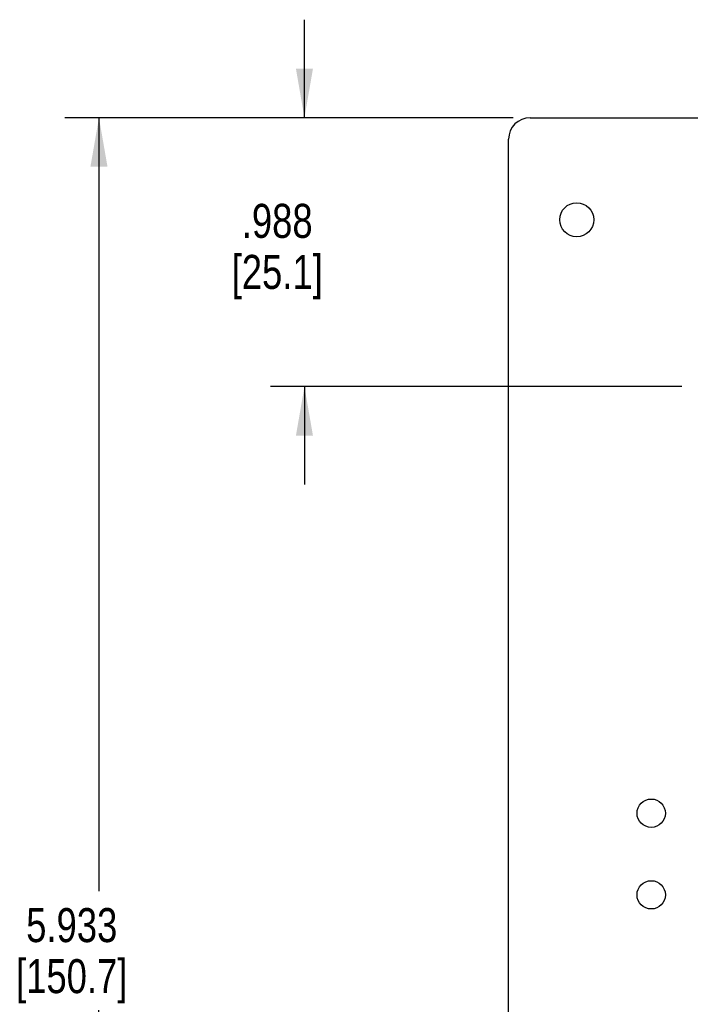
# Model space of a CAD drawing. Header units: inches. Extents: x 0 to 34, y 0 to 22.
# Tile 3 of 39: x 11.4 to 13.8, y 5.1 to 8.7. Entities that reach past the tile are written whole.
import ezdxf

# ---------------------------------------------------------------- set-up
doc = ezdxf.new("R2010")
doc.units = ezdxf.units.IN
doc.header["$LTSCALE"] = 1.87
doc.header["$MEASUREMENT"] = 0
doc.layers.get('0').update_dxf_attribs({"linetype": 'CONTINUOUS'})
doc.layers.add('DIMENSIONS', color=7, linetype='CONTINUOUS')
doc.styles.get("Standard").update_dxf_attribs({"font": 'txt', "width": 0.8})
doc.dimstyles.new('DIMSTYLE_1', dxfattribs={"dimtxt": 0.125, "dimasz": 0.18, "dimexe": 0.18, "dimexo": 0.0625, "dimgap": 0.09, "dimtad": 0, "dimtih": 1, "dimtoh": 1, "dimdec": 3, "dimzin": 4, "dimdsep": 46, "dimtxsty": 'STANDARD', "dimblk": '_FILLED', "dimblk1": '_FILLED', "dimblk2": '_FILLED', "dimcen": 0.09, "dimadec": 0, "dimazin": 0, "dimtp": 0.01, "dimtm": 0.01, "dimtfac": 1, "dimtdec": 3, "dimtofl": 0, "dimtmove": 0, "dimatfit": 3, "dimldrblk": '_FILLED', "dimfxl": 1, "dimtolj": 1, "dimtzin": 4, "dimarcsym": 0})

# ---------------------------------------------------------------- blocks, each defined once
blk = doc.blocks.new('_FILLED')
at = {"color": 0, "linetype": 'BYBLOCK'}
blk.add_solid([(0, 0), (-1, 0.174), (-1, -0.174)], dxfattribs=at)
blk = doc.blocks.new('*D4')
at = {"layer": 'DIMENSIONS', "color": 2, "linetype": 'CONTINUOUS'}
for p, q in [((12.4077, 8.3179), (12.4077, 8.6779)), ((13.1739, 8.3179), (12.2827, 8.3179)), ((13.7937, 7.3297), (12.2827, 7.3297)), ((12.4077, 7.3297), (12.4077, 6.9697))]:
    blk.add_line(p, q, dxfattribs=at)
at = {"layer": 'DIMENSIONS', "color": 2, "linetype": 'CONTINUOUS', "xscale": 0.18, "yscale": 0.18, "zscale": 0.18}
for p, rotation in [((12.4077, 8.3179), 270), ((12.4077, 7.3297), 90)]:
    blk.add_blockref('_FILLED', p, dxfattribs=dict(at, rotation=rotation))
at = {"layer": 'DIMENSIONS', "color": 2, "linetype": 'CONTINUOUS', "insert": (12.3077, 8.0013), "char_height": 0.125, "width": 0.6, "attachment_point": 2, "line_spacing_factor": 0.9}
blk.add_mtext('.988\\P[25.1]', dxfattribs=at)
blk = doc.blocks.new('*D5')
at = {"layer": 'DIMENSIONS', "color": 2, "linetype": 'CONTINUOUS'}
for p, q in [((13.1739, 8.3179), (11.528, 8.3179)), ((11.653, 8.3179), (11.653, 5.4764)), ((11.653, 2.3848), (11.653, 5.0389)), ((13.1739, 2.3848), (11.528, 2.3848))]:
    blk.add_line(p, q, dxfattribs=at)
at = {"layer": 'DIMENSIONS', "color": 2, "linetype": 'CONTINUOUS', "xscale": 0.18, "yscale": 0.18, "zscale": 0.18}
for p, rotation in [((11.653, 8.3179), 90), ((11.653, 2.3848), 270)]:
    blk.add_blockref('_FILLED', p, dxfattribs=dict(at, rotation=rotation))
at = {"layer": 'DIMENSIONS', "color": 2, "linetype": 'CONTINUOUS', "insert": (11.553, 5.4139), "char_height": 0.125, "width": 0.7, "attachment_point": 2, "line_spacing_factor": 0.9}
blk.add_mtext('5.933\\P[150.7]', dxfattribs=at)

msp = doc.modelspace()

# ---------------------------------------------------------------- linework, layer by layer
at = {"color": 7, "linetype": 'CONTINUOUS'}
for p, q in [((13.2364, 8.3179), (22.9215, 8.3179)), ((13.1577, 2.4636), (13.1577, 8.2392))]:
    msp.add_line(p, q, dxfattribs=at)
for centre, radius in [((13.4077, 7.9429), 0.0625), ((13.6813, 5.7626), 0.052), ((13.6813, 5.4626), 0.052)]:
    msp.add_circle(centre, radius, dxfattribs=at)
msp.add_arc((13.2364, 8.2392), 0.0787, 90, 180, dxfattribs=at)

# ---------------------------------------------------------------- dimensions: what is measured, and where the dimension line sits
at = {"layer": 'DIMENSIONS', "color": 2, "linetype": 'CONTINUOUS'}
for base, p1, p2, angle, picture, middle in [((12.4077, 8.3179), (13.7937, 7.3297), (13.1739, 8.3179), 90, '*D4', (12.2827, 7.845)), ((11.653, 2.3848), (13.1739, 8.3179), (13.1739, 2.3848), 270, '*D5', (11.503, 5.2576))]:
    dim = msp.add_linear_dim(base=base, p1=p1, p2=p2, angle=angle, dimstyle='DIMSTYLE_1', dxfattribs=at)
    dim.commit()
    dim.dimension.update_dxf_attribs({"geometry": picture, "text_midpoint": middle, "dimtype": 160})

doc.saveas('drawing.dxf')
